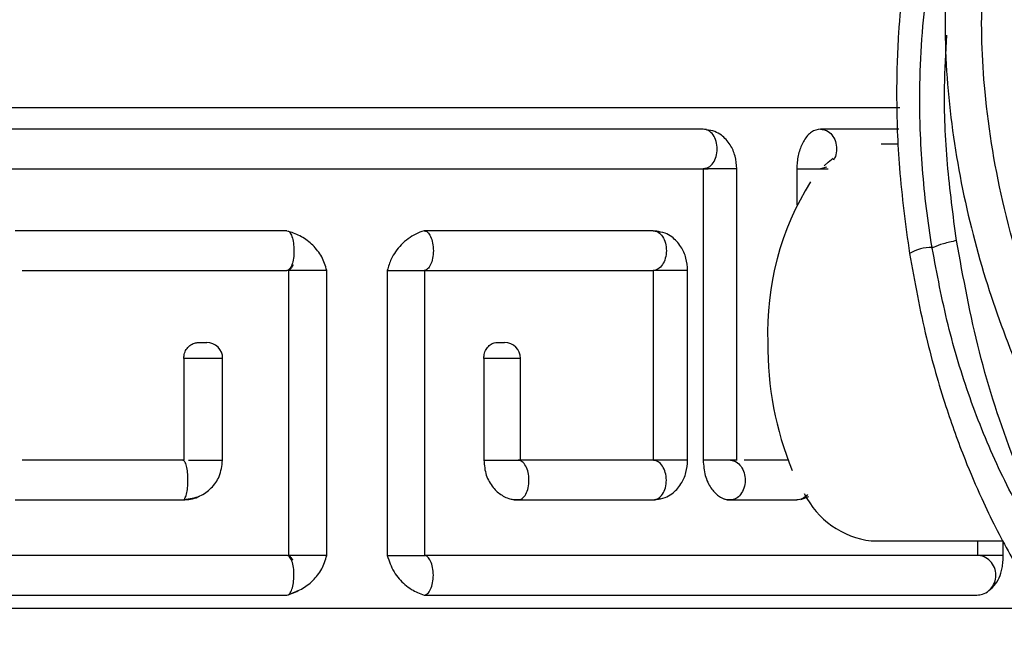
# Model space of a CAD drawing. Header units: millimetres. Extents: x 67.9 to 154, y 110.8 to 178.6.
# Tile 32 of 109: x 82 to 84.5, y 118 to 119.5. Entities that reach past the tile are written whole.
import ezdxf

# ---------------------------------------------------------------- set-up
doc = ezdxf.new("R2010")
doc.units = ezdxf.units.MM

msp = doc.modelspace()

# ---------------------------------------------------------------- linework, layer by layer
at = {"color": 7, "linetype": 'Continuous', "lineweight": 25}
for p, q in [((78.9915, 119.2981), (82.1665, 119.2981)), ((82.1665, 119.2981), (84.2536, 119.2981)), ((83.758, 119.2437), (81.85, 119.2437)), ((83.7669, 119.2429), (83.758, 119.2437)), ((84.2515, 119.2437), (84.0537, 119.2437)), ((84.2506, 119.2059), (84.207, 119.2059)), ((81.8675, 119.1437), (83.758, 119.1437)), ((83.7581, 119.1437), (83.7581, 118.4089)), ((83.8428, 118.4085), (83.8428, 119.1438)), ((83.9942, 119.1437), (83.9942, 119.053)), ((84.0693, 119.1475), (84.0537, 119.1437)), ((82.7093, 118.9874), (82.024, 118.9874)), ((83.6319, 118.9874), (83.0547, 118.9874)), ((83.641, 118.9866), (83.6319, 118.9874)), ((84.3353, 118.9438), (84.335, 118.9456)), ((82.0416, 118.8874), (82.7093, 118.8874)), ((82.7132, 118.8874), (82.7132, 118.1692)), ((82.8098, 118.1689), (82.8098, 118.8877)), ((82.962, 118.8874), (82.962, 118.1692)), ((83.0547, 118.8874), (83.6319, 118.8874)), ((83.0567, 118.1689), (83.0567, 118.8877)), ((83.6322, 118.8874), (83.6322, 118.4089)), ((83.7191, 118.4086), (83.7191, 118.8877)), ((82.4876, 118.7059), (82.5072, 118.7059)), ((83.2393, 118.7059), (83.2577, 118.7059)), ((82.449, 118.6659), (82.449, 118.4089)), ((82.5472, 118.4086), (82.5472, 118.6659)), ((83.2053, 118.6659), (83.2053, 118.4089)), ((83.2977, 118.4086), (83.2977, 118.6659)), ((82.4468, 118.4089), (82.0416, 118.4089)), ((83.6319, 118.4089), (83.2916, 118.4089)), ((83.8375, 118.4067), (83.8402, 118.4052)), ((83.9723, 118.4089), (83.8618, 118.4089)), ((84.004, 118.3104), (84.0243, 118.3176)), ((82.024, 118.3089), (82.4468, 118.3089)), ((83.2916, 118.3089), (83.6319, 118.3089)), ((83.6319, 118.3089), (83.6499, 118.3137)), ((83.827, 118.3089), (83.9942, 118.3089)), ((84.1817, 118.2059), (84.5133, 118.2059)), ((84.4495, 118.2059), (84.4495, 118.1692)), ((84.5145, 118.1689), (84.5145, 118.2059)), ((82.7093, 118.1692), (80.5403, 118.1692)), ((84.4482, 118.1692), (83.0547, 118.1692)), ((80.5403, 118.0692), (82.7093, 118.0692)), ((83.0547, 118.0692), (84.4482, 118.0692)), ((84.6248, 118.0352), (79.677, 118.0352))]:
    msp.add_line(p, q, dxfattribs=at)
at = {"color": 1, "linetype": 'Continuous', "lineweight": 25}
for p, q in [((82.5472, 118.6659), (82.449, 118.6659)), ((83.2977, 118.6659), (83.2053, 118.6659))]:
    msp.add_line(p, q, dxfattribs=at)
at = {"color": 7, "linetype": 'Continuous', "lineweight": 25, "flags": 128}
msp.add_lwpolyline([(84.0628, 119.1508), (84.0735, 119.1608), (84.0857, 119.1707)], dxfattribs=at)
at = {"color": 7, "linetype": 'Continuous', "lineweight": 25}
for centre, radius, start, end in [((84.6277, 118.7349), 0.707, 147.8727, 182.348), ((82.5072, 118.6659), 0.04, 0, 90), ((83.2577, 118.6659), 0.04, 0, 90), ((84.7315, 118.6932), 0.8103, 179.0966, 202.4964), ((84.2067, 118.4203), 0.2158, 206.2133, 263.3664)]:
    msp.add_arc(centre, radius, start, end, dxfattribs=at)
at = {"color": 1, "linetype": 'Continuous', "lineweight": 25}
msp.add_arc((84.3353, 118.8319), 0.1136, 90.1455, 120.1998, dxfattribs=at)
at = {"color": 7, "linetype": 'Continuous', "lineweight": 25}
for points, knots in [([(85.453, 120.3622), (85.4305, 120.3859), (85.3829, 120.4359), (85.2989, 120.4874), (85.2124, 120.5238), (85.1077, 120.5492), (84.9863, 120.5538), (84.8521, 120.5261), (84.7315, 120.4722), (84.6266, 120.3982), (84.5395, 120.3113), (84.4438, 120.1855), (84.3529, 120.0072), (84.2994, 119.8255), (84.2733, 119.6904), (84.2596, 119.5956), (84.2484, 119.475), (84.2439, 119.3212), (84.2505, 119.1348), (84.2684, 119.0018), (84.2781, 118.9302)], [0, 0, 0, 0, 0.039283, 0.083031, 0.123255, 0.159964, 0.223428, 0.281885, 0.338457, 0.392955, 0.443603, 0.490716, 0.585663, 0.6804, 0.710073, 0.743897, 0.789892, 0.847785, 0.917967, 1, 1, 1, 1]), ([(86.0537, 117.5285), (86.0301, 117.5315), (85.9521, 117.5413), (85.8204, 117.5697), (85.6217, 117.6342), (85.3937, 117.7475), (85.1504, 117.9304), (84.936, 118.1577), (84.7549, 118.4243), (84.6114, 118.7211), (84.5136, 119.0285), (84.4638, 119.3205), (84.4558, 119.5735), (84.479, 119.7928), (84.5238, 119.9609), (84.5816, 120.0885), (84.6398, 120.1807), (84.7111, 120.2591), (84.7901, 120.3174), (84.8725, 120.3527), (84.9713, 120.3751), (85.0426, 120.3603), (85.0866, 120.3512)], [0, 0, 0, 0, 0.0201799, 0.0665708, 0.1129572, 0.1935904, 0.2727573, 0.3519202, 0.4310811, 0.5102269, 0.5886931, 0.658106, 0.7161032, 0.7635861, 0.8109391, 0.8374155, 0.8638652, 0.8905935, 0.9172917, 0.940208, 0.9631232, 1, 1, 1, 1]), ([(84.5514, 120.2142), (84.5334, 120.1861), (84.4747, 120.0947), (84.4077, 119.9078), (84.3663, 119.6564), (84.3659, 119.3901), (84.4006, 119.1232), (84.4641, 118.8701), (84.5473, 118.6426), (84.6404, 118.448), (84.7398, 118.2782), (84.8306, 118.1495), (84.9149, 118.0458), (84.9948, 117.957), (85.0979, 117.857), (85.2245, 117.7514), (85.3213, 117.6899), (85.3716, 117.658)], [0, 0, 0, 0, 0.034315, 0.111953, 0.195596, 0.283769, 0.371254, 0.459183, 0.541478, 0.613384, 0.677963, 0.743702, 0.777706, 0.819352, 0.871283, 0.93308, 1, 1, 1, 1]), ([(84.335, 118.9456), (84.33, 118.9783), (84.32, 119.0438), (84.3103, 119.1434), (84.3041, 119.2533), (84.3034, 119.3736), (84.3105, 119.5004), (84.3253, 119.6234), (84.3469, 119.7366), (84.3752, 119.8427), (84.4099, 119.9415), (84.4462, 120.0258), (84.4747, 120.0743), (84.4857, 120.0929)], [0, 0, 0, 0, 0.083456, 0.166913, 0.250678, 0.358865, 0.46777, 0.569205, 0.671321, 0.760632, 0.850535, 0.942576, 1, 1, 1, 1]), ([(83.8428, 119.1437), (83.842, 119.1545), (83.8404, 119.1758), (83.8268, 119.2061), (83.808, 119.2267), (83.7868, 119.239), (83.7738, 119.241), (83.7666, 119.2422)], [0, 0, 0, 0, 0.220092, 0.435611, 0.678391, 0.823551, 1, 1, 1, 1]), ([(84.0537, 119.2437), (84.046, 119.2422), (84.031, 119.2392), (84.0122, 119.2177), (83.9997, 119.1893), (83.9947, 119.1633), (83.9943, 119.1479), (83.9942, 119.1437)], [0, 0, 0, 0, 0.2508547, 0.490766, 0.7047182, 0.9188204, 1, 1, 1, 1]), ([(84.0537, 119.2437), (84.059, 119.2429), (84.0697, 119.2414), (84.0832, 119.2299), (84.0923, 119.2133), (84.0953, 119.1938), (84.0932, 119.1766), (84.0882, 119.1685), (84.0865, 119.1657)], [0, 0, 0, 0, 0.180276, 0.360551, 0.540826, 0.721101, 0.901376, 1, 1, 1, 1]), ([(83.758, 119.1437), (83.758, 119.1437), (83.758, 119.1437), (83.758, 119.1437), (83.758, 119.1437), (83.758, 119.1437), (83.758, 119.1437), (83.7581, 119.1437), (83.7581, 119.1437), (83.7581, 119.1437), (83.7581, 119.1437), (83.7581, 119.1437), (83.7581, 119.1437), (83.7581, 119.1437), (83.7581, 119.1437), (83.7581, 119.1437), (83.7581, 119.1437), (83.7581, 119.1437), (83.7581, 119.1437), (83.7581, 119.1437), (83.7581, 119.1437), (83.7581, 119.1437), (83.7581, 119.1437), (83.7581, 119.1437), (83.7581, 119.1437), (83.7581, 119.1437), (83.7581, 119.1437), (83.7581, 119.1437), (83.7581, 119.1437), (83.7581, 119.1437)], [0, 0, 0, 0, 0.038083, 0.068663, 0.161028, 0.303092, 0.375451, 0.459534, 0.544958, 0.607463, 0.630606, 0.648495, 0.666326, 0.737239, 0.759265, 0.770032, 0.778755, 0.787546, 0.797001, 0.817351, 0.862221, 0.881243, 0.88715, 0.8911, 0.895085, 0.899603, 0.907644, 0.941625, 1, 1, 1, 1]), ([(83.7581, 119.1437), (83.7598, 119.1438), (83.7636, 119.144), (83.7681, 119.1438), (83.7705, 119.1437)], [0, 0, 0, 0, 0.462085, 1, 1, 1, 1]), ([(83.8427, 119.1437), (83.8421, 119.1437), (83.8408, 119.1437), (83.8296, 119.1437), (83.8133, 119.1437), (83.7938, 119.1437), (83.7738, 119.1437), (83.7633, 119.1437), (83.7581, 119.1437)], [0, 0, 0, 0, 0.16008, 0.328086, 0.496091, 0.664097, 0.832102, 1, 1, 1, 1]), ([(83.7675, 119.1455), (83.7659, 119.1449), (83.7629, 119.1439), (83.7597, 119.1438), (83.7584, 119.1438)], [0, 0, 0, 0, 0.561272, 1, 1, 1, 1]), ([(83.9942, 119.1437), (83.9945, 119.1437), (83.9999, 119.1437), (84.0124, 119.1437), (84.0324, 119.1437), (84.0512, 119.1437), (84.0656, 119.1437), (84.0737, 119.1437), (84.0734, 119.1437), (84.0733, 119.1437)], [0, 0, 0, 0, 0.00795, 0.185262, 0.362574, 0.539886, 0.717198, 0.89451, 1, 1, 1, 1]), ([(82.7093, 118.9874), (82.7111, 118.987), (82.7151, 118.986), (82.7208, 118.9769), (82.7252, 118.9615), (82.7273, 118.9423), (82.7266, 118.9224), (82.7232, 118.9048), (82.7178, 118.8922), (82.7127, 118.8877), (82.7099, 118.8875), (82.7093, 118.8874)], [0, 0, 0, 0, 0.094835, 0.21978, 0.344724, 0.469669, 0.594613, 0.719557, 0.844502, 0.969446, 1, 1, 1, 1]), ([(82.8098, 118.8874), (82.8061, 118.8992), (82.7987, 118.923), (82.7752, 118.9518), (82.7467, 118.974), (82.7247, 118.9818), (82.7139, 118.9857)], [0, 0, 0, 0, 0.249183, 0.504718, 0.75666, 1, 1, 1, 1]), ([(83.0547, 118.9874), (83.0477, 118.985), (83.0337, 118.98), (83.0144, 118.9679), (82.997, 118.9529), (82.9828, 118.9355), (82.9699, 118.9141), (82.9649, 118.8973), (82.962, 118.8874)], [0, 0, 0, 0, 0.164254, 0.328458, 0.492678, 0.649795, 0.795474, 1, 1, 1, 1]), ([(83.0547, 118.9874), (83.057, 118.987), (83.0624, 118.986), (83.0701, 118.9769), (83.076, 118.9615), (83.0787, 118.9423), (83.0778, 118.9224), (83.0733, 118.9048), (83.066, 118.8922), (83.0593, 118.8877), (83.0554, 118.8875), (83.0547, 118.8874)], [0, 0, 0, 0, 0.094876, 0.219821, 0.344765, 0.46971, 0.594654, 0.719599, 0.844543, 0.969488, 1, 1, 1, 1]), ([(83.6319, 118.9874), (83.6352, 118.987), (83.6429, 118.986), (83.6538, 118.9769), (83.6622, 118.9615), (83.6661, 118.9423), (83.6647, 118.9224), (83.6584, 118.9048), (83.648, 118.8922), (83.6384, 118.8877), (83.633, 118.8875), (83.6319, 118.8874)], [0, 0, 0, 0, 0.094877, 0.219821, 0.344766, 0.46971, 0.594654, 0.719599, 0.844543, 0.969488, 1, 1, 1, 1]), ([(83.719, 118.8874), (83.7182, 118.8979), (83.7165, 118.919), (83.7026, 118.9495), (83.6831, 118.9705), (83.661, 118.983), (83.6473, 118.985), (83.6398, 118.986)], [0, 0, 0, 0, 0.2109718, 0.4252773, 0.6704577, 0.8182857, 1, 1, 1, 1]), ([(84.3965, 118.9629), (84.3849, 118.9601), (84.3597, 118.9541), (84.343, 118.9478), (84.3368, 118.9446), (84.3353, 118.9438)], [0, 0, 0, 0, 0.390478, 0.845741, 1, 1, 1, 1]), ([(84.7534, 117.9976), (84.713, 118.0631), (84.6322, 118.194), (84.5322, 118.4243), (84.4485, 118.6803), (84.4139, 118.8686), (84.3965, 118.9629)], [0, 0, 0, 0, 0.22883, 0.457588, 0.728322, 1, 1, 1, 1]), ([(84.7534, 117.9976), (84.734, 118.0214), (84.6756, 118.0929), (84.5889, 118.2217), (84.5, 118.3877), (84.4285, 118.5641), (84.372, 118.7496), (84.3476, 118.8788), (84.3353, 118.9438)], [0, 0, 0, 0, 0.090975, 0.273101, 0.455248, 0.637414, 0.817543, 1, 1, 1, 1]), ([(84.2781, 118.9302), (84.2911, 118.8587), (84.3152, 118.7272), (84.3649, 118.5549), (84.4129, 118.4207), (84.4559, 118.3199), (84.4942, 118.2406), (84.5331, 118.1678), (84.5782, 118.0916), (84.639, 117.9999), (84.7254, 117.8867), (84.8515, 117.7479), (84.9588, 117.6603), (85.0184, 117.6116)], [0, 0, 0, 0, 0.132607, 0.244151, 0.333699, 0.402006, 0.453578, 0.503399, 0.56214, 0.626274, 0.71931, 0.844044, 1, 1, 1, 1]), ([(82.7223, 118.9023), (82.7225, 118.9023), (82.7229, 118.9023), (82.7233, 118.9021), (82.7236, 118.9019), (82.7238, 118.9015), (82.7239, 118.9008), (82.7237, 118.8992), (82.7216, 118.895), (82.7179, 118.8907), (82.7143, 118.8882), (82.7132, 118.8874)], [0, 0, 0, 0, 0.0331278, 0.0525906, 0.0721529, 0.0902498, 0.1194146, 0.1722587, 0.3203021, 0.800614, 1, 1, 1, 1]), ([(82.809, 118.8874), (82.8088, 118.8874), (82.8081, 118.8874), (82.7984, 118.8874), (82.7828, 118.8874), (82.7635, 118.8874), (82.7436, 118.8874), (82.7262, 118.8874), (82.7169, 118.8874), (82.7138, 118.8874), (82.7132, 118.8874)], [0, 0, 0, 0, 0.1052309, 0.2485582, 0.3918856, 0.5352129, 0.6785403, 0.8218676, 0.965195, 1, 1, 1, 1]), ([(82.962, 118.8874), (82.9647, 118.8874), (82.971, 118.8874), (82.9868, 118.8874), (83.0063, 118.8874), (83.026, 118.8874), (83.0425, 118.8874), (83.0534, 118.8874), (83.0549, 118.8874), (83.0556, 118.8874)], [0, 0, 0, 0, 0.1234467, 0.2768853, 0.4303238, 0.5837624, 0.7372009, 0.8906395, 1, 1, 1, 1]), ([(83.6319, 118.8875), (83.6319, 118.8875), (83.6319, 118.8875), (83.6319, 118.8875), (83.6319, 118.8875), (83.6319, 118.8875), (83.632, 118.8875), (83.6321, 118.8875), (83.6322, 118.8875), (83.6322, 118.8875), (83.6322, 118.8875), (83.6322, 118.8875), (83.6322, 118.8874)], [0, 0, 0, 0, 0.018556, 0.032776, 0.051003, 0.098047, 0.318092, 0.538063, 0.760453, 0.862179, 0.947055, 1, 1, 1, 1]), ([(83.7186, 118.8874), (83.7182, 118.8874), (83.7174, 118.8874), (83.707, 118.8874), (83.6912, 118.8874), (83.6717, 118.8874), (83.652, 118.8874), (83.639, 118.8874), (83.6333, 118.8874), (83.6322, 118.8874)], [0, 0, 0, 0, 0.1413048, 0.3050696, 0.4688344, 0.6325992, 0.796364, 0.9601288, 1, 1, 1, 1]), ([(82.449, 118.6659), (82.4495, 118.6704), (82.4503, 118.6794), (82.457, 118.6914), (82.4668, 118.7005), (82.4776, 118.7053), (82.4847, 118.7057), (82.4876, 118.7059)], [0, 0, 0, 0, 0.214688, 0.429375, 0.644067, 0.85876, 1, 1, 1, 1]), ([(83.2053, 118.6659), (83.2057, 118.6704), (83.2065, 118.6794), (83.2123, 118.6914), (83.221, 118.7005), (83.2305, 118.7053), (83.2368, 118.7057), (83.2393, 118.7059)], [0, 0, 0, 0, 0.214688, 0.429375, 0.644067, 0.85876, 1, 1, 1, 1]), ([(82.449, 118.4089), (82.449, 118.409), (82.449, 118.4092), (82.4489, 118.4094), (82.4489, 118.4094), (82.4489, 118.4094), (82.4488, 118.4094), (82.4488, 118.4094), (82.4488, 118.4094), (82.4488, 118.4094), (82.4487, 118.4094), (82.4487, 118.4093), (82.4485, 118.4092), (82.4483, 118.4092), (82.448, 118.409), (82.4476, 118.4089), (82.4472, 118.4089), (82.447, 118.4089), (82.4468, 118.4089)], [0, 0, 0, 0, 0.174888, 0.196804, 0.210225, 0.216367, 0.221441, 0.225217, 0.228998, 0.234409, 0.24834, 0.309859, 0.342736, 0.462809, 0.583075, 0.703374, 0.851299, 1, 1, 1, 1]), ([(82.4468, 118.3089), (82.4481, 118.3093), (82.4511, 118.3103), (82.4553, 118.3194), (82.4586, 118.3348), (82.4601, 118.354), (82.4596, 118.3739), (82.4571, 118.3915), (82.4531, 118.4041), (82.4493, 118.4086), (82.4472, 118.4088), (82.4468, 118.4089)], [0, 0, 0, 0, 0.094833, 0.219778, 0.344722, 0.469666, 0.594611, 0.719555, 0.8445, 0.969444, 1, 1, 1, 1]), ([(82.4498, 118.3102), (82.4635, 118.3119), (82.4889, 118.3152), (82.5197, 118.3377), (82.5422, 118.3689), (82.5453, 118.3949), (82.547, 118.4089)], [0, 0, 0, 0, 0.270617, 0.501703, 0.731331, 1, 1, 1, 1]), ([(82.461, 118.4089), (82.466, 118.4089), (82.4762, 118.4089), (82.496, 118.4089), (82.5157, 118.4089), (82.5324, 118.4089), (82.544, 118.4089), (82.5458, 118.4089), (82.5466, 118.4089)], [0, 0, 0, 0, 0.1703513, 0.3407025, 0.5110538, 0.6814051, 0.8517564, 1, 1, 1, 1]), ([(83.2053, 118.4089), (83.2085, 118.4089), (83.2157, 118.4089), (83.2324, 118.4089), (83.2522, 118.4089), (83.2715, 118.4089), (83.287, 118.4089), (83.297, 118.4089), (83.2974, 118.4089), (83.2975, 118.4089)], [0, 0, 0, 0, 0.118196, 0.265164, 0.412131, 0.559098, 0.706065, 0.853033, 1, 1, 1, 1]), ([(83.2054, 118.4089), (83.2066, 118.3961), (83.2091, 118.371), (83.2269, 118.34), (83.2508, 118.3189), (83.2734, 118.3098), (83.2872, 118.3091), (83.2916, 118.3089)], [0, 0, 0, 0, 0.240673, 0.474105, 0.684762, 0.901311, 1, 1, 1, 1]), ([(83.2916, 118.3089), (83.2943, 118.3093), (83.3007, 118.3103), (83.3096, 118.3194), (83.3166, 118.3348), (83.3198, 118.354), (83.3187, 118.3739), (83.3134, 118.3915), (83.3049, 118.4041), (83.2969, 118.4086), (83.2925, 118.4088), (83.2916, 118.4089)], [0, 0, 0, 0, 0.094879, 0.219823, 0.344767, 0.469712, 0.594656, 0.719601, 0.844545, 0.96949, 1, 1, 1, 1]), ([(83.6322, 118.4089), (83.6322, 118.4088), (83.6322, 118.4088), (83.6322, 118.4088), (83.6321, 118.4088), (83.632, 118.4088), (83.6319, 118.4088), (83.6319, 118.4088), (83.6319, 118.4088), (83.6319, 118.4088)], [0, 0, 0, 0, 0.134158, 0.214877, 0.471245, 0.73515, 0.866881, 0.972208, 1, 1, 1, 1]), ([(83.6319, 118.3089), (83.6352, 118.3093), (83.6429, 118.3103), (83.6538, 118.3194), (83.6622, 118.3348), (83.6661, 118.354), (83.6647, 118.3739), (83.6584, 118.3915), (83.648, 118.4041), (83.6384, 118.4086), (83.633, 118.4088), (83.6319, 118.4089)], [0, 0, 0, 0, 0.0948784, 0.2198228, 0.3447673, 0.4697118, 0.5946562, 0.7196007, 0.8445451, 0.9694896, 1, 1, 1, 1]), ([(83.7186, 118.4089), (83.7182, 118.4089), (83.7174, 118.4089), (83.707, 118.4089), (83.6912, 118.4089), (83.6717, 118.4089), (83.652, 118.4089), (83.639, 118.4089), (83.6333, 118.4089), (83.6322, 118.4089)], [0, 0, 0, 0, 0.141304, 0.305069, 0.468833, 0.632598, 0.796362, 0.960127, 1, 1, 1, 1]), ([(83.6398, 118.3103), (83.6473, 118.3113), (83.661, 118.3133), (83.6831, 118.3258), (83.7026, 118.3468), (83.7165, 118.3773), (83.7182, 118.3984), (83.719, 118.4089)], [0, 0, 0, 0, 0.181664, 0.329521, 0.574699, 0.789007, 1, 1, 1, 1]), ([(83.7581, 118.4089), (83.7592, 118.3957), (83.7612, 118.37), (83.7763, 118.3386), (83.7959, 118.3178), (83.8137, 118.3096), (83.8241, 118.309), (83.827, 118.3089)], [0, 0, 0, 0, 0.250724, 0.490346, 0.703987, 0.918755, 1, 1, 1, 1]), ([(83.8427, 118.4089), (83.8421, 118.4089), (83.8408, 118.4089), (83.8296, 118.4089), (83.8133, 118.4089), (83.7938, 118.4089), (83.7738, 118.4089), (83.7633, 118.4089), (83.7581, 118.4089)], [0, 0, 0, 0, 0.160099, 0.3281, 0.496102, 0.664104, 0.832106, 1, 1, 1, 1]), ([(83.827, 118.4089), (83.8272, 118.4089), (83.8322, 118.4088), (83.8421, 118.4059), (83.8542, 118.3945), (83.8622, 118.3776), (83.8648, 118.358), (83.8617, 118.3384), (83.8533, 118.322), (83.841, 118.3109), (83.8316, 118.3095), (83.827, 118.3089)], [0, 0, 0, 0, 0.005685, 0.130672, 0.255659, 0.380645, 0.505632, 0.630619, 0.755606, 0.880593, 1, 1, 1, 1]), ([(82.4468, 118.3089), (82.4601, 118.3098), (82.4749, 118.3109), (82.4876, 118.3181), (82.4889, 118.3188)], [0, 0, 0, 0, 0.895125, 1, 1, 1, 1]), ([(84.0214, 118.3225), (84.0173, 118.3186), (84.0093, 118.3107), (83.9992, 118.3095), (83.9942, 118.3089)], [0, 0, 0, 0, 0.5029986, 1, 1, 1, 1]), ([(83.2707, 118.3116), (83.275, 118.3109), (83.2839, 118.3092), (83.2929, 118.3098), (83.2975, 118.31)], [0, 0, 0, 0, 0.483107, 1, 1, 1, 1]), ([(83.8102, 118.3115), (83.8142, 118.3107), (83.8212, 118.3094), (83.8282, 118.3098), (83.8312, 118.3099)], [0, 0, 0, 0, 0.566497, 1, 1, 1, 1]), ([(82.7093, 118.0692), (82.7111, 118.0696), (82.7151, 118.0706), (82.7208, 118.0797), (82.7252, 118.0951), (82.7273, 118.1143), (82.7266, 118.1342), (82.7232, 118.1518), (82.7178, 118.1644), (82.7127, 118.1689), (82.7099, 118.1691), (82.7093, 118.1692)], [0, 0, 0, 0, 0.094856, 0.2198, 0.344745, 0.469689, 0.594633, 0.719578, 0.844522, 0.969467, 1, 1, 1, 1]), ([(82.7132, 118.1692), (82.7149, 118.1678), (82.7177, 118.1657), (82.7209, 118.1621), (82.7228, 118.1594), (82.7235, 118.1575), (82.7237, 118.1569)], [0, 0, 0, 0, 0.410728, 0.642852, 0.880893, 1, 1, 1, 1]), ([(82.809, 118.1692), (82.8088, 118.1692), (82.8081, 118.1692), (82.7984, 118.1692), (82.7828, 118.1692), (82.7635, 118.1692), (82.7436, 118.1692), (82.7262, 118.1692), (82.7169, 118.1692), (82.7138, 118.1692), (82.7132, 118.1692)], [0, 0, 0, 0, 0.105231, 0.248558, 0.391885, 0.535213, 0.67854, 0.821867, 0.965194, 1, 1, 1, 1]), ([(82.7139, 118.0709), (82.7247, 118.0748), (82.7467, 118.0826), (82.7752, 118.1048), (82.7987, 118.1336), (82.8061, 118.1574), (82.8098, 118.1692)], [0, 0, 0, 0, 0.24327, 0.494958, 0.750897, 1, 1, 1, 1]), ([(82.962, 118.1692), (82.9668, 118.1547), (82.9739, 118.1332), (82.9915, 118.11), (83.0063, 118.0952), (83.0269, 118.0798), (83.0439, 118.0733), (83.0547, 118.0692)], [0, 0, 0, 0, 0.3029562, 0.4506457, 0.5982914, 0.7459005, 1, 1, 1, 1]), ([(82.962, 118.1692), (82.9647, 118.1692), (82.971, 118.1692), (82.9868, 118.1692), (83.0063, 118.1692), (83.026, 118.1692), (83.0428, 118.1692), (83.0537, 118.1692), (83.0581, 118.1692), (83.0556, 118.1692), (83.0547, 118.1692)], [0, 0, 0, 0, 0.109413, 0.245409, 0.381406, 0.517402, 0.653399, 0.789396, 0.925392, 1, 1, 1, 1]), ([(83.0547, 118.0692), (83.057, 118.0696), (83.0624, 118.0706), (83.0701, 118.0797), (83.076, 118.0951), (83.0787, 118.1143), (83.0778, 118.1342), (83.0733, 118.1518), (83.066, 118.1644), (83.0593, 118.1689), (83.0554, 118.1691), (83.0547, 118.1692)], [0, 0, 0, 0, 0.094856, 0.2198, 0.344745, 0.469689, 0.594634, 0.719578, 0.844522, 0.969467, 1, 1, 1, 1]), ([(84.4482, 118.0692), (84.4529, 118.0696), (84.4639, 118.0706), (84.4793, 118.0797), (84.4913, 118.0951), (84.4968, 118.1143), (84.4949, 118.1342), (84.4859, 118.1518), (84.4711, 118.1644), (84.4574, 118.1689), (84.4497, 118.1691), (84.4482, 118.1692)], [0, 0, 0, 0, 0.094856, 0.2198, 0.344745, 0.469689, 0.594633, 0.719578, 0.844522, 0.969467, 1, 1, 1, 1]), ([(84.5135, 118.1692), (84.5136, 118.1692), (84.514, 118.1692), (84.5065, 118.1692), (84.4925, 118.1692), (84.4738, 118.1692), (84.4588, 118.1692), (84.451, 118.1692), (84.4495, 118.1692)], [0, 0, 0, 0, 0.096077, 0.309123, 0.52217, 0.735216, 0.948263, 1, 1, 1, 1]), ([(84.4735, 118.0768), (84.4798, 118.0819), (84.4924, 118.0919), (84.5046, 118.1117), (84.5113, 118.1328), (84.5141, 118.1529), (84.5143, 118.1637), (84.5145, 118.1692)], [0, 0, 0, 0, 0.2513668, 0.4954493, 0.740089, 0.8677216, 1, 1, 1, 1]), ([(82.7093, 118.0692), (82.7168, 118.0714), (82.726, 118.0741), (82.7342, 118.0791), (82.7356, 118.08)], [0, 0, 0, 0, 0.821147, 1, 1, 1, 1])]:
    msp.add_open_spline(points, degree=3, knots=knots, dxfattribs=at)
at = {"color": 1, "linetype": 'Continuous', "lineweight": 25}
msp.add_open_spline([(84.3965, 118.9629), (84.3881, 119.0269), (84.3713, 119.1549), (84.3635, 119.3286), (84.3699, 119.4369), (84.3725, 119.4806)], degree=3, knots=[0, 0, 0, 0, 0.3737406, 0.7475381, 1, 1, 1, 1], dxfattribs=at)
at = {"color": 7, "linetype": 'Continuous', "lineweight": 25}
msp.add_open_spline([(83.758, 119.1437), (83.7627, 119.1444), (83.772, 119.1459), (83.7839, 119.1575), (83.7918, 119.174), (83.7946, 119.1937), (83.7918, 119.2133), (83.7839, 119.2299), (83.772, 119.2414), (83.7627, 119.2429), (83.758, 119.2437)], degree=3, dxfattribs=at)

doc.saveas('drawing.dxf')
